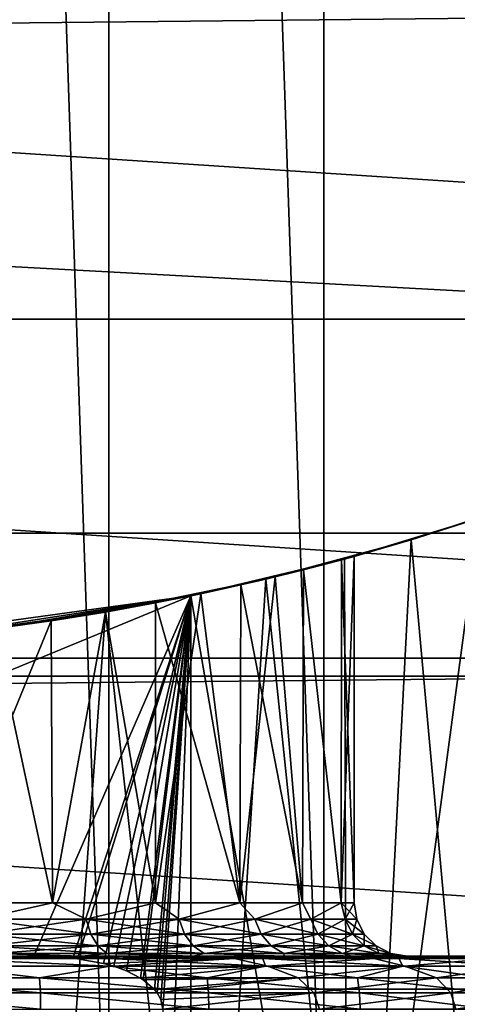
# Model space of a CAD drawing. Header units: millimetres. Extents: x -147 to 182, y -41 to 41.
# Tile 223 of 256: x 77.79 to 79.44, y -10.88 to -7.18. Entities that reach past the tile are written whole.
import ezdxf

# ---------------------------------------------------------------- set-up
doc = ezdxf.new("R2010")
doc.units = ezdxf.units.MM
doc.header["$LTSCALE"] = 51.403556
for name, color, linetype in [('2', 7, 'CONTINUOUS'), ('325', 7, 'CONTINUOUS'), ('326', 7, 'CONTINUOUS'), ('331', 7, 'CONTINUOUS'), ('332', 7, 'CONTINUOUS'), ('333', 7, 'CONTINUOUS'), ('347', 7, 'CONTINUOUS'), ('348', 7, 'CONTINUOUS'), ('349', 7, 'CONTINUOUS'), ('350', 7, 'CONTINUOUS'), ('357', 7, 'CONTINUOUS'), ('367', 7, 'CONTINUOUS'), ('52', 7, 'CONTINUOUS')]:
    doc.layers.add(name, color=color, linetype=linetype)

msp = doc.modelspace()

# ---------------------------------------------------------------- linework, layer by layer
at = {"layer": '2', "color": 7, "linetype": 'CONTINUOUS'}
for points in [[(-112.7, -6.5965, 22.0338), (-112.7, -9.1098, 21.119), (136.7, -6.5965, 22.0338), (-112.7, -6.5965, 22.0338)], [(136.7, -6.5965, 22.0338), (-112.7, -9.1098, 21.119), (136.7, -9.1098, 21.119), (136.7, -6.5965, 22.0338)], [(-112.7, -9.1098, 21.119), (-112.7, -11.5, 19.9186), (136.7, -9.1098, 21.119), (-112.7, -9.1098, 21.119)], [(136.7, -9.1098, 21.119), (-112.7, -11.5, 19.9186), (136.7, -11.5, 19.9186), (136.7, -9.1098, 21.119)]]:
    msp.add_3dface(points, dxfattribs=at)
at = {"layer": '325', "color": 7, "linetype": 'CONTINUOUS'}
for points in [[(78.1279, 11.8891, -51.1), (77.3143, 11.9723, -51.1), (78.1279, -11.8891, -51.1), (78.1279, 11.8891, -51.1)], [(78.1279, -11.8891, -51.1), (77.3143, 11.9723, -51.1), (77.3143, -11.9723, -51.1), (78.1279, -11.8891, -51.1)], [(78.9357, 11.7502, -51.1), (78.1279, 11.8891, -51.1), (78.9357, -11.7502, -51.1), (78.9357, 11.7502, -51.1)], [(78.9357, -11.7502, -51.1), (78.1279, 11.8891, -51.1), (78.1279, -11.8891, -51.1), (78.9357, -11.7502, -51.1)], [(79.7328, 11.5564, -51.1), (78.9357, 11.7502, -51.1), (79.7327, -11.5564, -51.1), (79.7328, 11.5564, -51.1)], [(79.7327, -11.5564, -51.1), (78.9357, 11.7502, -51.1), (78.9357, -11.7502, -51.1), (79.7327, -11.5564, -51.1)]]:
    msp.add_3dface(points, dxfattribs=at)
at = {"layer": '326', "color": 7, "linetype": 'CONTINUOUS'}
for points in [[(48.0704, -9.5791, -81.1), (47.2014, -6.449, -81.1), (104.9296, -9.5791, -81.1), (48.0704, -9.5791, -81.1)], [(104.9296, -9.5791, -81.1), (47.2014, -6.449, -81.1), (105.7986, -6.449, -81.1), (104.9296, -9.5791, -81.1)], [(49.2728, -12.5967, -81.1), (48.0704, -9.5791, -81.1), (103.7272, -12.5967, -81.1), (49.2728, -12.5967, -81.1)], [(103.7272, -12.5967, -81.1), (48.0704, -9.5791, -81.1), (104.9296, -9.5791, -81.1), (103.7272, -12.5967, -81.1)]]:
    msp.add_3dface(points, dxfattribs=at)
at = {"layer": '331', "color": 7, "linetype": 'CONTINUOUS'}
for points in [[(77.8463, -10.7, -70.1), (75.1537, -10.7, -70.1), (77.5525, -10.7, -69.1406), (77.8463, -10.7, -70.1)], [(77.5271, -10.7, -62.9934), (77.8558, -10.7, -63.1037), (77.5525, -10.7, -64.0594), (77.5271, -10.7, -62.9934)], [(78.0281, -10.7, -68.8864), (77.8463, -10.7, -70.1), (77.5525, -10.7, -69.1406), (78.0281, -10.7, -68.8864)], [(77.5525, -10.7, -64.0594), (77.8558, -10.7, -63.1037), (78.0281, -10.7, -64.3136), (77.5525, -10.7, -64.0594)], [(78.1635, -10.7, -69.9608), (77.8463, -10.7, -70.1), (78.0281, -10.7, -68.8864), (78.1635, -10.7, -69.9608)], [(77.8558, -10.7, -63.1037), (78.1729, -10.7, -63.2438), (78.0281, -10.7, -64.3136), (77.8558, -10.7, -63.1037)], [(78.4448, -10.7, -68.5443), (78.1635, -10.7, -69.9608), (78.0281, -10.7, -68.8864), (78.4448, -10.7, -68.5443)], [(78.0281, -10.7, -64.3136), (78.1729, -10.7, -63.2438), (78.4448, -10.7, -64.6557), (78.0281, -10.7, -64.3136)], [(78.4668, -10.7, -69.7928), (78.1635, -10.7, -69.9608), (78.4448, -10.7, -68.5443), (78.4668, -10.7, -69.7928)], [(78.1729, -10.7, -63.2438), (78.4757, -10.7, -63.4126), (78.4448, -10.7, -64.6557), (78.1729, -10.7, -63.2438)], [(78.7868, -10.7, -68.1274), (78.4668, -10.7, -69.7928), (78.4448, -10.7, -68.5443), (78.7868, -10.7, -68.1274)], [(78.4757, -10.7, -63.4126), (78.7616, -10.7, -63.6087), (78.4448, -10.7, -64.6557), (78.4757, -10.7, -63.4126)], [(78.4448, -10.7, -64.6557), (78.7616, -10.7, -63.6087), (78.7868, -10.7, -65.0726), (78.4448, -10.7, -64.6557)], [(78.7533, -10.7, -69.5975), (78.4668, -10.7, -69.7928), (78.7868, -10.7, -68.1274), (78.7533, -10.7, -69.5975)], [(79.0205, -10.7, -69.3766), (78.7533, -10.7, -69.5975), (78.7868, -10.7, -68.1274), (79.0205, -10.7, -69.3766)], [(78.7616, -10.7, -63.6087), (79.0282, -10.7, -63.8304), (78.7868, -10.7, -65.0726), (78.7616, -10.7, -63.6087)], [(79.0409, -10.7, -67.6518), (79.0205, -10.7, -69.3766), (78.7868, -10.7, -68.1274), (79.0409, -10.7, -67.6518)], [(78.7868, -10.7, -65.0726), (79.0282, -10.7, -63.8304), (79.0409, -10.7, -65.5482), (78.7868, -10.7, -65.0726)], [(79.2661, -10.7, -69.132), (79.0205, -10.7, -69.3766), (79.25, -10.7, -66.6), (79.2661, -10.7, -69.132)], [(79.25, -10.7, -66.6), (79.0205, -10.7, -69.3766), (79.1973, -10.7, -67.1357), (79.25, -10.7, -66.6)], [(79.1973, -10.7, -67.1357), (79.0205, -10.7, -69.3766), (79.0409, -10.7, -67.6518), (79.1973, -10.7, -67.1357)], [(79.0282, -10.7, -63.8304), (79.2731, -10.7, -64.0757), (79.0409, -10.7, -65.5482), (79.0282, -10.7, -63.8304)], [(79.0409, -10.7, -65.5482), (79.2731, -10.7, -64.0757), (79.1973, -10.7, -66.0643), (79.0409, -10.7, -65.5482)], [(79.2731, -10.7, -64.0757), (79.25, -10.7, -66.6), (79.1973, -10.7, -66.0643), (79.2731, -10.7, -64.0757)], [(79.2731, -10.7, -64.0757), (79.2661, -10.7, -69.132), (79.25, -10.7, -66.6), (79.2731, -10.7, -64.0757)], [(79.4881, -10.7, -68.8658), (79.2661, -10.7, -69.132), (79.2731, -10.7, -64.0757), (79.4881, -10.7, -68.8658)], [(79.4944, -10.7, -64.3426), (79.4881, -10.7, -68.8658), (79.2731, -10.7, -64.0757), (79.4944, -10.7, -64.3426)]]:
    msp.add_3dface(points, dxfattribs=at)
at = {"layer": '332', "color": 7, "linetype": 'CONTINUOUS'}
for points in [[(78.8597, -9.2474, -65.6335), (79.001, -10.5, -66.1025), (79.0024, -9.2098, -66.1094), (78.8597, -9.2474, -65.6335)], [(79.001, -10.5, -66.1025), (79.05, -10.5, -66.6), (79.0024, -9.2098, -66.1094), (79.001, -10.5, -66.1025)], [(79.05, -10.5, -66.6), (79.05, -9.1968, -66.6), (79.0024, -9.2098, -66.1094), (79.05, -10.5, -66.6)], [(78.7532, -9.2739, -65.4061), (78.8559, -10.5, -65.6242), (78.8597, -9.2474, -65.6335), (78.7532, -9.2739, -65.4061)], [(78.8559, -10.5, -65.6242), (79.001, -10.5, -66.1025), (78.8597, -9.2474, -65.6335), (78.8559, -10.5, -65.6242)], [(78.6242, -9.3043, -65.1893), (78.8559, -10.5, -65.6242), (78.7532, -9.2739, -65.4061), (78.6242, -9.3043, -65.1893)], [(78.4737, -9.3374, -64.9854), (78.6202, -10.5, -65.1833), (78.6242, -9.3043, -65.1893), (78.4737, -9.3374, -64.9854)], [(78.6202, -10.5, -65.1833), (78.8559, -10.5, -65.6242), (78.6242, -9.3043, -65.1893), (78.6202, -10.5, -65.1833)], [(78.3033, -9.3718, -64.7971), (78.6202, -10.5, -65.1833), (78.4737, -9.3374, -64.9854), (78.3033, -9.3718, -64.7971)], [(77.9114, -9.4388, -64.4762), (77.9167, -10.5, -64.4798), (78.1151, -9.4061, -64.6267), (77.9114, -9.4388, -64.4762)], [(77.9167, -10.5, -64.4798), (78.3031, -10.5, -64.7969), (78.1151, -9.4061, -64.6267), (77.9167, -10.5, -64.4798)], [(78.1151, -9.4061, -64.6267), (78.3031, -10.5, -64.7969), (78.3033, -9.3718, -64.7971), (78.1151, -9.4061, -64.6267)], [(78.3031, -10.5, -64.7969), (78.6202, -10.5, -65.1833), (78.3033, -9.3718, -64.7971), (78.3031, -10.5, -64.7969)], [(77.6947, -9.4687, -64.3472), (77.9167, -10.5, -64.4798), (77.9114, -9.4388, -64.4762), (77.6947, -9.4687, -64.3472)], [(77.4758, -10.5, -64.2441), (77.9167, -10.5, -64.4798), (77.6947, -9.4687, -64.3472), (77.4758, -10.5, -64.2441)]]:
    msp.add_3dface(points, dxfattribs=at)
at = {"layer": '333', "color": 7, "linetype": 'CONTINUOUS'}
for points in [[(79.0024, -9.2098, -67.0905), (79.001, -10.5, -67.0975), (78.8597, -9.2474, -67.5665), (79.0024, -9.2098, -67.0905)], [(79.05, -9.1968, -66.6), (79.05, -10.5, -66.6), (79.001, -10.5, -67.0975), (79.05, -9.1968, -66.6)], [(79.05, -9.1968, -66.6), (79.001, -10.5, -67.0975), (79.0024, -9.2098, -67.0905), (79.05, -9.1968, -66.6)], [(78.8597, -9.2474, -67.5665), (78.8559, -10.5, -67.5758), (78.7533, -9.2739, -67.7938), (78.8597, -9.2474, -67.5665)], [(79.001, -10.5, -67.0975), (78.8559, -10.5, -67.5758), (78.8597, -9.2474, -67.5665), (79.001, -10.5, -67.0975)], [(78.8559, -10.5, -67.5758), (78.6202, -10.5, -68.0167), (78.7533, -9.2739, -67.7938), (78.8559, -10.5, -67.5758)], [(78.7533, -9.2739, -67.7938), (78.6202, -10.5, -68.0167), (78.6243, -9.3043, -68.0107), (78.7533, -9.2739, -67.7938)], [(78.6243, -9.3043, -68.0107), (78.6202, -10.5, -68.0167), (78.4737, -9.3374, -68.2146), (78.6243, -9.3043, -68.0107)], [(78.6202, -10.5, -68.0167), (78.3031, -10.5, -68.4031), (78.4737, -9.3374, -68.2146), (78.6202, -10.5, -68.0167)], [(78.4737, -9.3374, -68.2146), (78.3031, -10.5, -68.4031), (78.3034, -9.3718, -68.4029), (78.4737, -9.3374, -68.2146)], [(78.1152, -9.4061, -68.5733), (77.9167, -10.5, -68.7202), (77.9114, -9.4388, -68.7238), (78.1152, -9.4061, -68.5733)], [(78.3031, -10.5, -68.4031), (77.9167, -10.5, -68.7202), (78.1152, -9.4061, -68.5733), (78.3031, -10.5, -68.4031)], [(78.3034, -9.3718, -68.4029), (78.3031, -10.5, -68.4031), (78.1152, -9.4061, -68.5733), (78.3034, -9.3718, -68.4029)], [(77.9167, -10.5, -68.7202), (77.4758, -10.5, -68.9559), (77.9114, -9.4388, -68.7238), (77.9167, -10.5, -68.7202)], [(77.9114, -9.4388, -68.7238), (77.4758, -10.5, -68.9559), (77.6948, -9.4686, -68.8528), (77.9114, -9.4388, -68.7238)]]:
    msp.add_3dface(points, dxfattribs=at)
at = {"layer": '347', "color": 7, "linetype": 'CONTINUOUS'}
for points in [[(77.4758, -10.5, -68.9559), (77.9167, -10.5, -68.7202), (77.641, -10.5616, -68.8914), (77.4758, -10.5, -68.9559)], [(77.641, -10.5616, -68.8914), (77.9167, -10.5, -68.7202), (78.0426, -10.5616, -68.6427), (77.641, -10.5616, -68.8914)], [(77.9167, -10.5, -68.7202), (78.3031, -10.5, -68.4031), (78.0426, -10.5616, -68.6427), (77.9167, -10.5, -68.7202)], [(78.0426, -10.5616, -68.6427), (78.3031, -10.5, -68.4031), (78.3917, -10.5616, -68.3245), (78.0426, -10.5616, -68.6427)], [(78.3031, -10.5, -68.4031), (78.6202, -10.5, -68.0167), (78.3917, -10.5616, -68.3245), (78.3031, -10.5, -68.4031)], [(78.3917, -10.5616, -68.3245), (78.6202, -10.5, -68.0167), (78.6763, -10.5616, -67.9475), (78.3917, -10.5616, -68.3245)], [(78.6202, -10.5, -68.0167), (78.8559, -10.5, -67.5758), (78.6763, -10.5616, -67.9475), (78.6202, -10.5, -68.0167)], [(78.6763, -10.5616, -67.9475), (78.8559, -10.5, -67.5758), (78.8869, -10.5616, -67.5247), (78.6763, -10.5616, -67.9475)], [(78.8559, -10.5, -67.5758), (79.001, -10.5, -67.0975), (78.8869, -10.5616, -67.5247), (78.8559, -10.5, -67.5758)], [(78.8869, -10.5616, -67.5247), (79.001, -10.5, -67.0975), (79.0161, -10.5616, -67.0703), (78.8869, -10.5616, -67.5247)], [(79.001, -10.5, -67.0975), (79.05, -10.5, -66.6), (79.0161, -10.5616, -67.0703), (79.001, -10.5, -67.0975)], [(79.0161, -10.5616, -67.0703), (79.05, -10.5, -66.6), (79.0597, -10.5616, -66.6), (79.0161, -10.5616, -67.0703)], [(77.641, -10.5616, -68.8914), (78.0426, -10.5616, -68.6427), (77.6536, -10.6175, -68.9168), (77.641, -10.5616, -68.8914)], [(77.6536, -10.6175, -68.9168), (78.0426, -10.5616, -68.6427), (78.0597, -10.6175, -68.6654), (77.6536, -10.6175, -68.9168)], [(78.0426, -10.5616, -68.6427), (78.3917, -10.5616, -68.3245), (78.0597, -10.6175, -68.6654), (78.0426, -10.5616, -68.6427)], [(78.0597, -10.6175, -68.6654), (78.3917, -10.5616, -68.3245), (78.4126, -10.6175, -68.3436), (78.0597, -10.6175, -68.6654)], [(78.3917, -10.5616, -68.3245), (78.6763, -10.5616, -67.9475), (78.4126, -10.6175, -68.3436), (78.3917, -10.5616, -68.3245)], [(78.4126, -10.6175, -68.3436), (78.6763, -10.5616, -67.9475), (78.7005, -10.6175, -67.9625), (78.4126, -10.6175, -68.3436)], [(78.6763, -10.5616, -67.9475), (78.8869, -10.5616, -67.5247), (78.7005, -10.6175, -67.9625), (78.6763, -10.5616, -67.9475)], [(78.7005, -10.6175, -67.9625), (78.8869, -10.5616, -67.5247), (78.9134, -10.6175, -67.5349), (78.7005, -10.6175, -67.9625)], [(78.8869, -10.5616, -67.5247), (79.0161, -10.5616, -67.0703), (78.9134, -10.6175, -67.5349), (78.8869, -10.5616, -67.5247)], [(78.9134, -10.6175, -67.5349), (79.0161, -10.5616, -67.0703), (79.0441, -10.6175, -67.0756), (78.9134, -10.6175, -67.5349)], [(79.0161, -10.5616, -67.0703), (79.0597, -10.5616, -66.6), (79.0441, -10.6175, -67.0756), (79.0161, -10.5616, -67.0703)], [(79.0441, -10.6175, -67.0756), (79.0597, -10.5616, -66.6), (79.0881, -10.6175, -66.6), (79.0441, -10.6175, -67.0756)], [(77.6536, -10.6175, -68.9168), (78.0597, -10.6175, -68.6654), (77.6734, -10.6618, -68.9564), (77.6536, -10.6175, -68.9168)], [(77.6734, -10.6618, -68.9564), (78.0597, -10.6175, -68.6654), (78.0864, -10.6618, -68.7007), (77.6734, -10.6618, -68.9564)], [(78.0597, -10.6175, -68.6654), (78.4126, -10.6175, -68.3436), (78.0864, -10.6618, -68.7007), (78.0597, -10.6175, -68.6654)], [(78.0864, -10.6618, -68.7007), (78.4126, -10.6175, -68.3436), (78.4454, -10.6618, -68.3734), (78.0864, -10.6618, -68.7007)], [(78.4126, -10.6175, -68.3436), (78.7005, -10.6175, -67.9625), (78.4454, -10.6618, -68.3734), (78.4126, -10.6175, -68.3436)], [(78.4454, -10.6618, -68.3734), (78.7005, -10.6175, -67.9625), (78.7381, -10.6618, -67.9858), (78.4454, -10.6618, -68.3734)], [(78.7005, -10.6175, -67.9625), (78.9134, -10.6175, -67.5349), (78.7381, -10.6618, -67.9858), (78.7005, -10.6175, -67.9625)], [(78.7381, -10.6618, -67.9858), (78.9134, -10.6175, -67.5349), (78.9546, -10.6618, -67.5509), (78.7381, -10.6618, -67.9858)], [(78.9134, -10.6175, -67.5349), (79.0441, -10.6175, -67.0756), (78.9546, -10.6618, -67.5509), (78.9134, -10.6175, -67.5349)], [(78.9546, -10.6618, -67.5509), (79.0441, -10.6175, -67.0756), (79.0876, -10.6618, -67.0837), (78.9546, -10.6618, -67.5509)], [(79.0441, -10.6175, -67.0756), (79.0881, -10.6175, -66.6), (79.0876, -10.6618, -67.0837), (79.0441, -10.6175, -67.0756)], [(79.0876, -10.6618, -67.0837), (79.0881, -10.6175, -66.6), (79.1324, -10.6618, -66.6), (79.0876, -10.6618, -67.0837)], [(77.6734, -10.6618, -68.9564), (78.0864, -10.6618, -68.7007), (77.6982, -10.6902, -69.0064), (77.6734, -10.6618, -68.9564)], [(77.6982, -10.6902, -69.0064), (78.0864, -10.6618, -68.7007), (78.12, -10.6902, -68.7452), (77.6982, -10.6902, -69.0064)], [(78.0864, -10.6618, -68.7007), (78.4454, -10.6618, -68.3734), (78.12, -10.6902, -68.7452), (78.0864, -10.6618, -68.7007)], [(78.12, -10.6902, -68.7452), (78.4454, -10.6618, -68.3734), (78.4866, -10.6902, -68.411), (78.12, -10.6902, -68.7452)], [(78.4454, -10.6618, -68.3734), (78.7381, -10.6618, -67.9858), (78.4866, -10.6902, -68.411), (78.4454, -10.6618, -68.3734)], [(78.4866, -10.6902, -68.411), (78.7381, -10.6618, -67.9858), (78.7856, -10.6902, -68.0152), (78.4866, -10.6902, -68.411)], [(78.7381, -10.6618, -67.9858), (78.9546, -10.6618, -67.5509), (78.7856, -10.6902, -68.0152), (78.7381, -10.6618, -67.9858)], [(78.7856, -10.6902, -68.0152), (78.9546, -10.6618, -67.5509), (79.0067, -10.6902, -67.5711), (78.7856, -10.6902, -68.0152)], [(78.9546, -10.6618, -67.5509), (79.0876, -10.6618, -67.0837), (79.0067, -10.6902, -67.5711), (78.9546, -10.6618, -67.5509)], [(79.0067, -10.6902, -67.5711), (79.0876, -10.6618, -67.0837), (79.1424, -10.6902, -67.094), (79.0067, -10.6902, -67.5711)], [(79.0876, -10.6618, -67.0837), (79.1324, -10.6618, -66.6), (79.1424, -10.6902, -67.094), (79.0876, -10.6618, -67.0837)], [(79.1424, -10.6902, -67.094), (79.1324, -10.6618, -66.6), (79.1882, -10.6902, -66.6), (79.1424, -10.6902, -67.094)], [(78.0281, -10.7, -68.8864), (77.5525, -10.7, -69.1406), (77.6982, -10.6902, -69.0064), (78.0281, -10.7, -68.8864)], [(78.0281, -10.7, -68.8864), (77.6982, -10.6902, -69.0064), (78.12, -10.6902, -68.7452), (78.0281, -10.7, -68.8864)], [(78.4448, -10.7, -68.5443), (78.0281, -10.7, -68.8864), (78.12, -10.6902, -68.7452), (78.4448, -10.7, -68.5443)], [(78.4448, -10.7, -68.5443), (78.12, -10.6902, -68.7452), (78.4866, -10.6902, -68.411), (78.4448, -10.7, -68.5443)], [(78.7868, -10.7, -68.1274), (78.4448, -10.7, -68.5443), (78.4866, -10.6902, -68.411), (78.7868, -10.7, -68.1274)], [(78.7868, -10.7, -68.1274), (78.4866, -10.6902, -68.411), (78.7856, -10.6902, -68.0152), (78.7868, -10.7, -68.1274)], [(79.0409, -10.7, -67.6518), (78.7868, -10.7, -68.1274), (78.7856, -10.6902, -68.0152), (79.0409, -10.7, -67.6518)], [(79.0409, -10.7, -67.6518), (78.7856, -10.6902, -68.0152), (79.0067, -10.6902, -67.5711), (79.0409, -10.7, -67.6518)], [(79.1973, -10.7, -67.1357), (79.0409, -10.7, -67.6518), (79.0067, -10.6902, -67.5711), (79.1973, -10.7, -67.1357)], [(79.1973, -10.7, -67.1357), (79.0067, -10.6902, -67.5711), (79.1424, -10.6902, -67.094), (79.1973, -10.7, -67.1357)], [(79.1973, -10.7, -67.1357), (79.1424, -10.6902, -67.094), (79.1882, -10.6902, -66.6), (79.1973, -10.7, -67.1357)], [(79.25, -10.7, -66.6), (79.1973, -10.7, -67.1357), (79.1882, -10.6902, -66.6), (79.25, -10.7, -66.6)]]:
    msp.add_3dface(points, dxfattribs=at)
at = {"layer": '348', "color": 7, "linetype": 'CONTINUOUS'}
for points in [[(77.9167, -10.5, -64.4798), (77.4758, -10.5, -64.2441), (77.641, -10.5616, -64.3086), (77.9167, -10.5, -64.4798)], [(78.0426, -10.5616, -64.5573), (77.9167, -10.5, -64.4798), (77.641, -10.5616, -64.3086), (78.0426, -10.5616, -64.5573)], [(78.3031, -10.5, -64.7969), (77.9167, -10.5, -64.4798), (78.0426, -10.5616, -64.5573), (78.3031, -10.5, -64.7969)], [(78.3917, -10.5616, -64.8755), (78.3031, -10.5, -64.7969), (78.0426, -10.5616, -64.5573), (78.3917, -10.5616, -64.8755)], [(78.6202, -10.5, -65.1833), (78.3031, -10.5, -64.7969), (78.3917, -10.5616, -64.8755), (78.6202, -10.5, -65.1833)], [(78.6763, -10.5616, -65.2525), (78.6202, -10.5, -65.1833), (78.3917, -10.5616, -64.8755), (78.6763, -10.5616, -65.2525)], [(78.8559, -10.5, -65.6242), (78.6202, -10.5, -65.1833), (78.6763, -10.5616, -65.2525), (78.8559, -10.5, -65.6242)], [(78.8869, -10.5616, -65.6753), (78.8559, -10.5, -65.6242), (78.6763, -10.5616, -65.2525), (78.8869, -10.5616, -65.6753)], [(79.001, -10.5, -66.1025), (78.8559, -10.5, -65.6242), (78.8869, -10.5616, -65.6753), (79.001, -10.5, -66.1025)], [(79.0161, -10.5616, -66.1297), (79.001, -10.5, -66.1025), (78.8869, -10.5616, -65.6753), (79.0161, -10.5616, -66.1297)], [(79.05, -10.5, -66.6), (79.001, -10.5, -66.1025), (79.0597, -10.5616, -66.6), (79.05, -10.5, -66.6)], [(79.0597, -10.5616, -66.6), (79.001, -10.5, -66.1025), (79.0161, -10.5616, -66.1297), (79.0597, -10.5616, -66.6)], [(78.0426, -10.5616, -64.5573), (77.641, -10.5616, -64.3086), (78.0597, -10.6175, -64.5346), (78.0426, -10.5616, -64.5573)], [(78.0597, -10.6175, -64.5346), (77.641, -10.5616, -64.3086), (77.6536, -10.6175, -64.2832), (78.0597, -10.6175, -64.5346)], [(78.3917, -10.5616, -64.8755), (78.0426, -10.5616, -64.5573), (78.4126, -10.6175, -64.8564), (78.3917, -10.5616, -64.8755)], [(78.4126, -10.6175, -64.8564), (78.0426, -10.5616, -64.5573), (78.0597, -10.6175, -64.5346), (78.4126, -10.6175, -64.8564)], [(78.6763, -10.5616, -65.2525), (78.3917, -10.5616, -64.8755), (78.7005, -10.6175, -65.2375), (78.6763, -10.5616, -65.2525)], [(78.7005, -10.6175, -65.2375), (78.3917, -10.5616, -64.8755), (78.4126, -10.6175, -64.8564), (78.7005, -10.6175, -65.2375)], [(78.8869, -10.5616, -65.6753), (78.6763, -10.5616, -65.2525), (78.9134, -10.6175, -65.6651), (78.8869, -10.5616, -65.6753)], [(78.9134, -10.6175, -65.6651), (78.6763, -10.5616, -65.2525), (78.7005, -10.6175, -65.2375), (78.9134, -10.6175, -65.6651)], [(79.0161, -10.5616, -66.1297), (78.8869, -10.5616, -65.6753), (79.0441, -10.6175, -66.1244), (79.0161, -10.5616, -66.1297)], [(79.0441, -10.6175, -66.1244), (78.8869, -10.5616, -65.6753), (78.9134, -10.6175, -65.6651), (79.0441, -10.6175, -66.1244)], [(79.0881, -10.6175, -66.6), (79.0597, -10.5616, -66.6), (79.0161, -10.5616, -66.1297), (79.0881, -10.6175, -66.6)], [(79.0881, -10.6175, -66.6), (79.0161, -10.5616, -66.1297), (79.0441, -10.6175, -66.1244), (79.0881, -10.6175, -66.6)], [(78.0597, -10.6175, -64.5346), (77.6536, -10.6175, -64.2832), (78.0864, -10.6618, -64.4993), (78.0597, -10.6175, -64.5346)], [(78.0864, -10.6618, -64.4993), (77.6536, -10.6175, -64.2832), (77.6734, -10.6618, -64.2436), (78.0864, -10.6618, -64.4993)], [(78.4126, -10.6175, -64.8564), (78.0597, -10.6175, -64.5346), (78.4454, -10.6618, -64.8266), (78.4126, -10.6175, -64.8564)], [(78.4454, -10.6618, -64.8266), (78.0597, -10.6175, -64.5346), (78.0864, -10.6618, -64.4993), (78.4454, -10.6618, -64.8266)], [(78.7005, -10.6175, -65.2375), (78.4126, -10.6175, -64.8564), (78.7381, -10.6618, -65.2142), (78.7005, -10.6175, -65.2375)], [(78.7381, -10.6618, -65.2142), (78.4126, -10.6175, -64.8564), (78.4454, -10.6618, -64.8266), (78.7381, -10.6618, -65.2142)], [(78.9134, -10.6175, -65.6651), (78.7005, -10.6175, -65.2375), (78.9546, -10.6618, -65.6491), (78.9134, -10.6175, -65.6651)], [(78.9546, -10.6618, -65.6491), (78.7005, -10.6175, -65.2375), (78.7381, -10.6618, -65.2142), (78.9546, -10.6618, -65.6491)], [(79.0441, -10.6175, -66.1244), (78.9134, -10.6175, -65.6651), (79.0876, -10.6618, -66.1163), (79.0441, -10.6175, -66.1244)], [(79.0876, -10.6618, -66.1163), (78.9134, -10.6175, -65.6651), (78.9546, -10.6618, -65.6491), (79.0876, -10.6618, -66.1163)], [(79.1324, -10.6618, -66.6), (79.0881, -10.6175, -66.6), (79.0441, -10.6175, -66.1244), (79.1324, -10.6618, -66.6)], [(79.1324, -10.6618, -66.6), (79.0441, -10.6175, -66.1244), (79.0876, -10.6618, -66.1163), (79.1324, -10.6618, -66.6)], [(78.0864, -10.6618, -64.4993), (77.6734, -10.6618, -64.2436), (78.12, -10.6902, -64.4548), (78.0864, -10.6618, -64.4993)], [(78.12, -10.6902, -64.4548), (77.6734, -10.6618, -64.2436), (77.6982, -10.6902, -64.1936), (78.12, -10.6902, -64.4548)], [(78.4454, -10.6618, -64.8266), (78.0864, -10.6618, -64.4993), (78.4866, -10.6902, -64.789), (78.4454, -10.6618, -64.8266)], [(78.4866, -10.6902, -64.789), (78.0864, -10.6618, -64.4993), (78.12, -10.6902, -64.4548), (78.4866, -10.6902, -64.789)], [(78.7381, -10.6618, -65.2142), (78.4454, -10.6618, -64.8266), (78.7856, -10.6902, -65.1848), (78.7381, -10.6618, -65.2142)], [(78.7856, -10.6902, -65.1848), (78.4454, -10.6618, -64.8266), (78.4866, -10.6902, -64.789), (78.7856, -10.6902, -65.1848)], [(78.9546, -10.6618, -65.6491), (78.7381, -10.6618, -65.2142), (79.0067, -10.6902, -65.6289), (78.9546, -10.6618, -65.6491)], [(79.0067, -10.6902, -65.6289), (78.7381, -10.6618, -65.2142), (78.7856, -10.6902, -65.1848), (79.0067, -10.6902, -65.6289)], [(79.0876, -10.6618, -66.1163), (78.9546, -10.6618, -65.6491), (79.1424, -10.6902, -66.106), (79.0876, -10.6618, -66.1163)], [(79.1424, -10.6902, -66.106), (78.9546, -10.6618, -65.6491), (79.0067, -10.6902, -65.6289), (79.1424, -10.6902, -66.106)], [(79.1882, -10.6902, -66.6), (79.1324, -10.6618, -66.6), (79.0876, -10.6618, -66.1163), (79.1882, -10.6902, -66.6)], [(79.1882, -10.6902, -66.6), (79.0876, -10.6618, -66.1163), (79.1424, -10.6902, -66.106), (79.1882, -10.6902, -66.6)], [(77.5525, -10.7, -64.0594), (78.0281, -10.7, -64.3136), (77.6982, -10.6902, -64.1936), (77.5525, -10.7, -64.0594)], [(78.0281, -10.7, -64.3136), (78.12, -10.6902, -64.4548), (77.6982, -10.6902, -64.1936), (78.0281, -10.7, -64.3136)], [(78.0281, -10.7, -64.3136), (78.4448, -10.7, -64.6557), (78.12, -10.6902, -64.4548), (78.0281, -10.7, -64.3136)], [(78.4448, -10.7, -64.6557), (78.4866, -10.6902, -64.789), (78.12, -10.6902, -64.4548), (78.4448, -10.7, -64.6557)], [(78.4448, -10.7, -64.6557), (78.7868, -10.7, -65.0726), (78.4866, -10.6902, -64.789), (78.4448, -10.7, -64.6557)], [(78.7868, -10.7, -65.0726), (78.7856, -10.6902, -65.1848), (78.4866, -10.6902, -64.789), (78.7868, -10.7, -65.0726)], [(78.7868, -10.7, -65.0726), (79.0409, -10.7, -65.5482), (78.7856, -10.6902, -65.1848), (78.7868, -10.7, -65.0726)], [(79.0409, -10.7, -65.5482), (79.0067, -10.6902, -65.6289), (78.7856, -10.6902, -65.1848), (79.0409, -10.7, -65.5482)], [(79.0409, -10.7, -65.5482), (79.1973, -10.7, -66.0643), (79.0067, -10.6902, -65.6289), (79.0409, -10.7, -65.5482)], [(79.1973, -10.7, -66.0643), (79.1424, -10.6902, -66.106), (79.0067, -10.6902, -65.6289), (79.1973, -10.7, -66.0643)], [(79.1973, -10.7, -66.0643), (79.25, -10.7, -66.6), (79.1424, -10.6902, -66.106), (79.1973, -10.7, -66.0643)], [(79.25, -10.7, -66.6), (79.1882, -10.6902, -66.6), (79.1424, -10.6902, -66.106), (79.25, -10.7, -66.6)]]:
    msp.add_3dface(points, dxfattribs=at)
at = {"layer": '349', "color": 7, "linetype": 'CONTINUOUS'}
for points in [[(78.1273, -10.7098, -63.153), (77.5271, -10.7, -62.9934), (77.497, -10.7098, -62.9209), (78.1273, -10.7098, -63.153)], [(77.8558, -10.7, -63.1037), (77.5271, -10.7, -62.9934), (78.1273, -10.7098, -63.153), (77.8558, -10.7, -63.1037)], [(77.8463, -10.7, -70.1), (78.1635, -10.7, -69.9608), (77.9926, -10.7077, -70.1), (77.8463, -10.7, -70.1)], [(78.1729, -10.7, -63.2438), (77.8558, -10.7, -63.1037), (78.1273, -10.7098, -63.153), (78.1729, -10.7, -63.2438)], [(77.9926, -10.7077, -70.1), (78.1635, -10.7, -69.9608), (78.0105, -10.7099, -70.1), (77.9926, -10.7077, -70.1)], [(78.1635, -10.7, -69.9608), (78.4668, -10.7, -69.7928), (78.0105, -10.7099, -70.1), (78.1635, -10.7, -69.9608)], [(78.0105, -10.7099, -70.1), (78.4668, -10.7, -69.7928), (78.5998, -10.7098, -69.7813), (78.0105, -10.7099, -70.1)], [(78.707, -10.7098, -63.4921), (78.1729, -10.7, -63.2438), (78.1273, -10.7098, -63.153), (78.707, -10.7098, -63.4921)], [(78.4757, -10.7, -63.4126), (78.1729, -10.7, -63.2438), (78.707, -10.7098, -63.4921), (78.4757, -10.7, -63.4126)], [(78.4668, -10.7, -69.7928), (78.7533, -10.7, -69.5975), (78.5998, -10.7098, -69.7813), (78.4668, -10.7, -69.7928)], [(78.7616, -10.7, -63.6087), (78.4757, -10.7, -63.4126), (78.707, -10.7098, -63.4921), (78.7616, -10.7, -63.6087)], [(78.7533, -10.7, -69.5975), (79.0205, -10.7, -69.3766), (78.5998, -10.7098, -69.7813), (78.7533, -10.7, -69.5975)], [(78.5998, -10.7098, -69.7813), (79.0205, -10.7, -69.3766), (79.1255, -10.7098, -69.3634), (78.5998, -10.7098, -69.7813)], [(79.2182, -10.7098, -63.9277), (78.7616, -10.7, -63.6087), (78.707, -10.7098, -63.4921), (79.2182, -10.7098, -63.9277)], [(79.0282, -10.7, -63.8304), (78.7616, -10.7, -63.6087), (79.2182, -10.7098, -63.9277), (79.0282, -10.7, -63.8304)], [(79.0205, -10.7, -69.3766), (79.2661, -10.7, -69.132), (79.1255, -10.7098, -69.3634), (79.0205, -10.7, -69.3766)], [(79.2731, -10.7, -64.0757), (79.0282, -10.7, -63.8304), (79.2182, -10.7098, -63.9277), (79.2731, -10.7, -64.0757)], [(79.2661, -10.7, -69.132), (79.4881, -10.7, -68.8658), (79.1255, -10.7098, -69.3634), (79.2661, -10.7, -69.132)], [(79.1255, -10.7098, -69.3634), (79.4881, -10.7, -68.8658), (79.5698, -10.7098, -68.8597), (79.1255, -10.7098, -69.3634)], [(79.6451, -10.7098, -64.4463), (79.2731, -10.7, -64.0757), (79.2182, -10.7098, -63.9277), (79.6451, -10.7098, -64.4463)], [(79.4944, -10.7, -64.3426), (79.2731, -10.7, -64.0757), (79.6451, -10.7098, -64.4463), (79.4944, -10.7, -64.3426)], [(77.8678, -10.7825, -62.935), (77.5001, -10.7382, -62.8639), (77.1949, -10.7825, -62.7503), (77.8678, -10.7825, -62.935)], [(78.1273, -10.7098, -63.153), (77.497, -10.7098, -62.9209), (78.133, -10.7382, -63.0941), (78.1273, -10.7098, -63.153)], [(78.133, -10.7382, -63.0941), (77.497, -10.7098, -62.9209), (77.5001, -10.7382, -62.8639), (78.133, -10.7382, -63.0941)], [(78.133, -10.7382, -63.0941), (77.5001, -10.7382, -62.8639), (77.8678, -10.7825, -62.935), (78.133, -10.7382, -63.0941)], [(78.4971, -10.7825, -63.2363), (78.133, -10.7382, -63.0941), (77.8678, -10.7825, -62.935), (78.4971, -10.7825, -63.2363)], [(78.0105, -10.7099, -70.1), (78.5998, -10.7098, -69.7813), (78.1073, -10.7276, -70.1), (78.0105, -10.7099, -70.1)], [(78.1073, -10.7276, -70.1), (78.5998, -10.7098, -69.7813), (78.1467, -10.7385, -70.1), (78.1073, -10.7276, -70.1)], [(78.707, -10.7098, -63.4921), (78.1273, -10.7098, -63.153), (78.7165, -10.7382, -63.4305), (78.707, -10.7098, -63.4921)], [(78.7165, -10.7382, -63.4305), (78.1273, -10.7098, -63.153), (78.133, -10.7382, -63.0941), (78.7165, -10.7382, -63.4305)], [(78.7165, -10.7382, -63.4305), (78.133, -10.7382, -63.0941), (78.4971, -10.7825, -63.2363), (78.7165, -10.7382, -63.4305)], [(78.1467, -10.7385, -70.1), (78.5998, -10.7098, -69.7813), (78.7261, -10.7382, -69.7627), (78.1467, -10.7385, -70.1)], [(78.1467, -10.7385, -70.1), (78.7261, -10.7382, -69.7627), (78.194, -10.7556, -70.1), (78.1467, -10.7385, -70.1)], [(78.194, -10.7556, -70.1), (78.7261, -10.7382, -69.7627), (78.2474, -10.7827, -70.1), (78.194, -10.7556, -70.1)], [(78.2474, -10.7827, -70.1), (78.7261, -10.7382, -69.7627), (78.8401, -10.7825, -69.7347), (78.2474, -10.7827, -70.1)], [(79.0629, -10.7825, -63.6446), (78.7165, -10.7382, -63.4305), (78.4971, -10.7825, -63.2363), (79.0629, -10.7825, -63.6446)], [(78.5998, -10.7098, -69.7813), (79.1255, -10.7098, -69.3634), (78.7261, -10.7382, -69.7627), (78.5998, -10.7098, -69.7813)], [(79.2182, -10.7098, -63.9277), (78.707, -10.7098, -63.4921), (79.2327, -10.7382, -63.8631), (79.2182, -10.7098, -63.9277)], [(79.2327, -10.7382, -63.8631), (78.707, -10.7098, -63.4921), (78.7165, -10.7382, -63.4305), (79.2327, -10.7382, -63.8631)], [(79.2327, -10.7382, -63.8631), (78.7165, -10.7382, -63.4305), (79.0629, -10.7825, -63.6446), (79.2327, -10.7382, -63.8631)], [(78.7261, -10.7382, -69.7627), (79.1255, -10.7098, -69.3634), (79.241, -10.7382, -69.3286), (78.7261, -10.7382, -69.7627)], [(78.7261, -10.7382, -69.7627), (79.241, -10.7382, -69.3286), (78.8401, -10.7825, -69.7347), (78.7261, -10.7382, -69.7627)], [(78.8401, -10.7825, -69.7347), (79.241, -10.7382, -69.3286), (79.3598, -10.7825, -69.2692), (78.8401, -10.7825, -69.7347)], [(79.5471, -10.7825, -64.1469), (79.2327, -10.7382, -63.8631), (79.0629, -10.7825, -63.6446), (79.5471, -10.7825, -64.1469)], [(79.1255, -10.7098, -69.3634), (79.5698, -10.7098, -68.8597), (79.241, -10.7382, -69.3286), (79.1255, -10.7098, -69.3634)], [(79.6451, -10.7098, -64.4463), (79.2182, -10.7098, -63.9277), (79.6661, -10.7382, -64.3787), (79.6451, -10.7098, -64.4463)], [(79.6661, -10.7382, -64.3787), (79.2182, -10.7098, -63.9277), (79.2327, -10.7382, -63.8631), (79.6661, -10.7382, -64.3787)], [(79.6661, -10.7382, -64.3787), (79.2327, -10.7382, -63.8631), (79.5471, -10.7825, -64.1469), (79.6661, -10.7382, -64.3787)], [(79.241, -10.7382, -69.3286), (79.5698, -10.7098, -68.8597), (79.6728, -10.7382, -68.8117), (79.241, -10.7382, -69.3286)], [(79.241, -10.7382, -69.3286), (79.6728, -10.7382, -68.8117), (79.3598, -10.7825, -69.2692), (79.241, -10.7382, -69.3286)], [(79.3598, -10.7825, -69.2692), (79.6728, -10.7382, -68.8117), (79.7885, -10.7825, -68.7187), (79.3598, -10.7825, -69.2692)], [(77.8678, -10.7825, -62.935), (77.1949, -10.7825, -62.7503), (77.8707, -10.8384, -62.9058), (77.8678, -10.7825, -62.935)], [(77.8707, -10.8384, -62.9058), (77.1949, -10.7825, -62.7503), (77.1963, -10.8384, -62.7217), (77.8707, -10.8384, -62.9058)], [(78.4971, -10.7825, -63.2363), (77.8678, -10.7825, -62.935), (78.502, -10.8384, -63.2062), (78.4971, -10.7825, -63.2363)], [(78.502, -10.8384, -63.2062), (77.8678, -10.7825, -62.935), (77.8707, -10.8384, -62.9058), (78.502, -10.8384, -63.2062)], [(78.2474, -10.7827, -70.1), (78.8401, -10.7825, -69.7347), (78.2575, -10.7892, -70.1), (78.2474, -10.7827, -70.1)], [(78.2575, -10.7892, -70.1), (78.8401, -10.7825, -69.7347), (78.2999, -10.8257, -70.1), (78.2575, -10.7892, -70.1)], [(78.2999, -10.8257, -70.1), (78.8401, -10.7825, -69.7347), (78.31, -10.8386, -70.1), (78.2999, -10.8257, -70.1)], [(78.31, -10.8386, -70.1), (78.8401, -10.7825, -69.7347), (78.8986, -10.8384, -69.7261), (78.31, -10.8386, -70.1)], [(79.0629, -10.7825, -63.6446), (78.4971, -10.7825, -63.2363), (79.0702, -10.8384, -63.6134), (79.0629, -10.7825, -63.6446)], [(79.0702, -10.8384, -63.6134), (78.4971, -10.7825, -63.2363), (78.502, -10.8384, -63.2062), (79.0702, -10.8384, -63.6134)], [(78.8401, -10.7825, -69.7347), (79.3598, -10.7825, -69.2692), (78.8986, -10.8384, -69.7261), (78.8401, -10.7825, -69.7347)], [(78.8986, -10.8384, -69.7261), (79.3598, -10.7825, -69.2692), (79.4133, -10.8384, -69.253), (78.8986, -10.8384, -69.7261)], [(79.5471, -10.7825, -64.1469), (79.0629, -10.7825, -63.6446), (79.5575, -10.8384, -64.1146), (79.5471, -10.7825, -64.1469)], [(79.5575, -10.8384, -64.1146), (79.0629, -10.7825, -63.6446), (79.0702, -10.8384, -63.6134), (79.5575, -10.8384, -64.1146)], [(79.3598, -10.7825, -69.2692), (79.7885, -10.7825, -68.7187), (79.4133, -10.8384, -69.253), (79.3598, -10.7825, -69.2692)], [(79.4133, -10.8384, -69.253), (79.7885, -10.7825, -68.7187), (79.8363, -10.8384, -68.6964), (79.4133, -10.8384, -69.253)], [(77.8707, -10.8384, -62.9058), (77.1963, -10.8384, -62.7217), (77.8716, -10.9, -62.8958), (77.8707, -10.8384, -62.9058)], [(77.8716, -10.9, -62.8958), (77.1963, -10.8384, -62.7217), (77.1967, -10.9, -62.7119), (77.8716, -10.9, -62.8958)], [(78.502, -10.8384, -63.2062), (77.8707, -10.8384, -62.9058), (78.5034, -10.9, -63.1958), (78.502, -10.8384, -63.2062)], [(78.5034, -10.9, -63.1958), (77.8707, -10.8384, -62.9058), (77.8716, -10.9, -62.8958), (78.5034, -10.9, -63.1958)], [(78.31, -10.8386, -70.1), (78.8986, -10.8384, -69.7261), (78.3236, -10.8631, -70.1), (78.31, -10.8386, -70.1)], [(78.3236, -10.8631, -70.1), (78.8986, -10.8384, -69.7261), (78.331, -10.9, -70.1), (78.3236, -10.8631, -70.1)], [(78.331, -10.9, -70.1), (78.8986, -10.8384, -69.7261), (78.9196, -10.9, -69.7222), (78.331, -10.9, -70.1)], [(79.0702, -10.8384, -63.6134), (78.502, -10.8384, -63.2062), (79.0724, -10.9, -63.6025), (79.0702, -10.8384, -63.6134)], [(79.0724, -10.9, -63.6025), (78.502, -10.8384, -63.2062), (78.5034, -10.9, -63.1958), (79.0724, -10.9, -63.6025)], [(78.8986, -10.8384, -69.7261), (79.4133, -10.8384, -69.253), (78.9196, -10.9, -69.7222), (78.8986, -10.8384, -69.7261)], [(78.9196, -10.9, -69.7222), (79.4133, -10.8384, -69.253), (79.4324, -10.9, -69.2465), (78.9196, -10.9, -69.7222)], [(79.5575, -10.8384, -64.1146), (79.0702, -10.8384, -63.6134), (79.5608, -10.9, -64.1032), (79.5575, -10.8384, -64.1146)], [(79.5608, -10.9, -64.1032), (79.0702, -10.8384, -63.6134), (79.0724, -10.9, -63.6025), (79.5608, -10.9, -64.1032)], [(79.4133, -10.8384, -69.253), (79.8363, -10.8384, -68.6964), (79.4324, -10.9, -69.2465), (79.4133, -10.8384, -69.253)], [(79.4324, -10.9, -69.2465), (79.8363, -10.8384, -68.6964), (79.8532, -10.9, -68.6878), (79.4324, -10.9, -69.2465)]]:
    msp.add_3dface(points, dxfattribs=at)
at = {"layer": '350', "color": 7, "linetype": 'CONTINUOUS'}
for points in [[(75.1537, -10.7, -70.1), (77.8463, -10.7, -70.1), (78.4365, -9.3452, -70.1), (75.1537, -10.7, -70.1)], [(77.1495, -9.5216, -70.1), (75.1537, -10.7, -70.1), (78.4365, -9.3452, -70.1), (77.1495, -9.5216, -70.1)], [(77.8463, -10.7, -70.1), (77.9926, -10.7077, -70.1), (78.4365, -9.3452, -70.1), (77.8463, -10.7, -70.1)], [(77.9926, -10.7077, -70.1), (78.0105, -10.7099, -70.1), (78.4365, -9.3452, -70.1), (77.9926, -10.7077, -70.1)], [(78.0105, -10.7099, -70.1), (78.1073, -10.7276, -70.1), (78.4365, -9.3452, -70.1), (78.0105, -10.7099, -70.1)], [(78.1073, -10.7276, -70.1), (78.1467, -10.7385, -70.1), (78.4365, -9.3452, -70.1), (78.1073, -10.7276, -70.1)], [(78.1467, -10.7385, -70.1), (78.194, -10.7556, -70.1), (78.4365, -9.3452, -70.1), (78.1467, -10.7385, -70.1)], [(78.194, -10.7556, -70.1), (78.2474, -10.7827, -70.1), (78.4365, -9.3452, -70.1), (78.194, -10.7556, -70.1)], [(78.2474, -10.7827, -70.1), (78.2575, -10.7892, -70.1), (78.4365, -9.3452, -70.1), (78.2474, -10.7827, -70.1)], [(78.2575, -10.7892, -70.1), (78.2999, -10.8257, -70.1), (78.4365, -9.3452, -70.1), (78.2575, -10.7892, -70.1)], [(78.2999, -10.8257, -70.1), (78.31, -10.8386, -70.1), (78.4365, -9.3452, -70.1), (78.2999, -10.8257, -70.1)], [(78.31, -10.8386, -70.1), (78.3236, -10.8631, -70.1), (78.4365, -9.3452, -70.1), (78.31, -10.8386, -70.1)], [(78.3236, -10.8631, -70.1), (78.331, -10.9, -70.1), (78.4365, -9.3452, -70.1), (78.3236, -10.8631, -70.1)], [(78.331, -10.9, -70.1), (78.331, -12.0517, -70.1), (78.4365, -9.3452, -70.1), (78.331, -10.9, -70.1)], [(78.331, -12.0517, -70.1), (78.4365, -12.855, -70.1), (78.4365, -9.3452, -70.1), (78.331, -12.0517, -70.1)]]:
    msp.add_3dface(points, dxfattribs=at)
at = {"layer": '357', "color": 7, "linetype": 'CONTINUOUS'}
for points in [[(79.7286, -8.981, -64.2386), (79.5816, -12.6295, -64.0497), (79.2648, -9.1345, -63.7093), (79.7286, -8.981, -64.2386)], [(79.0132, -9.2069, -69.7119), (79.0255, -12.7523, -69.7019), (79.5197, -9.0534, -69.2232), (79.0132, -9.2069, -69.7119)], [(79.0255, -12.7523, -69.7019), (79.5376, -12.6401, -69.2025), (79.5197, -9.0534, -69.2232), (79.0255, -12.7523, -69.7019)], [(79.2648, -9.1345, -63.7093), (79.078, -12.7418, -63.5416), (78.7181, -9.2824, -63.2713), (79.2648, -9.1345, -63.7093)], [(79.5816, -12.6295, -64.0497), (79.078, -12.7418, -63.5416), (79.2648, -9.1345, -63.7093), (79.5816, -12.6295, -64.0497)], [(78.4365, -9.3452, -70.1), (79.0255, -12.7523, -69.7019), (79.0132, -9.2069, -69.7119), (78.4365, -9.3452, -70.1)], [(78.7181, -9.2824, -63.2713), (78.4953, -12.846, -63.1332), (78.1153, -9.406, -62.9406), (78.7181, -9.2824, -63.2713)], [(79.078, -12.7418, -63.5416), (78.4953, -12.846, -63.1332), (78.7181, -9.2824, -63.2713), (79.078, -12.7418, -63.5416)], [(78.4365, -9.3452, -70.1), (78.4365, -12.855, -70.1), (79.0255, -12.7523, -69.7019), (78.4365, -9.3452, -70.1)], [(78.1153, -9.406, -62.9406), (77.8574, -12.9289, -62.8374), (77.4797, -9.4933, -62.7218), (78.1153, -9.406, -62.9406)], [(78.4953, -12.846, -63.1332), (77.8574, -12.9289, -62.8374), (78.1153, -9.406, -62.9406), (78.4953, -12.846, -63.1332)], [(77.8574, -12.9289, -62.8374), (77.1863, -12.9819, -62.6593), (77.4797, -9.4933, -62.7218), (77.8574, -12.9289, -62.8374)]]:
    msp.add_3dface(points, dxfattribs=at)
at = {"layer": '367', "color": 7, "linetype": 'CONTINUOUS'}
for points in [[(79.5197, -9.0534, -69.2232), (79.7286, -8.981, -64.2386), (79.2648, -9.1345, -63.7093), (79.5197, -9.0534, -69.2232)], [(79.05, -9.1968, -66.6), (79.0132, -9.2069, -69.7119), (79.5197, -9.0534, -69.2232), (79.05, -9.1968, -66.6)], [(79.05, -9.1968, -66.6), (79.5197, -9.0534, -69.2232), (79.2648, -9.1345, -63.7093), (79.05, -9.1968, -66.6)], [(79.0024, -9.2098, -66.1094), (79.2648, -9.1345, -63.7093), (78.7181, -9.2824, -63.2713), (79.0024, -9.2098, -66.1094)], [(79.0024, -9.2098, -66.1094), (79.05, -9.1968, -66.6), (79.2648, -9.1345, -63.7093), (79.0024, -9.2098, -66.1094)], [(78.4737, -9.3374, -68.2146), (78.4365, -9.3452, -70.1), (79.0132, -9.2069, -69.7119), (78.4737, -9.3374, -68.2146)], [(78.6243, -9.3043, -68.0107), (78.4737, -9.3374, -68.2146), (79.0132, -9.2069, -69.7119), (78.6243, -9.3043, -68.0107)], [(78.7533, -9.2739, -67.7938), (78.6243, -9.3043, -68.0107), (79.0132, -9.2069, -69.7119), (78.7533, -9.2739, -67.7938)], [(78.8597, -9.2474, -65.6335), (79.0024, -9.2098, -66.1094), (78.7181, -9.2824, -63.2713), (78.8597, -9.2474, -65.6335)], [(78.8597, -9.2474, -67.5665), (78.7533, -9.2739, -67.7938), (79.0132, -9.2069, -69.7119), (78.8597, -9.2474, -67.5665)], [(79.0024, -9.2098, -67.0905), (78.8597, -9.2474, -67.5665), (79.0132, -9.2069, -69.7119), (79.0024, -9.2098, -67.0905)], [(79.05, -9.1968, -66.6), (79.0024, -9.2098, -67.0905), (79.0132, -9.2069, -69.7119), (79.05, -9.1968, -66.6)], [(78.7532, -9.2739, -65.4061), (78.8597, -9.2474, -65.6335), (78.7181, -9.2824, -63.2713), (78.7532, -9.2739, -65.4061)], [(78.6242, -9.3043, -65.1893), (78.7181, -9.2824, -63.2713), (78.1153, -9.406, -62.9406), (78.6242, -9.3043, -65.1893)], [(78.6242, -9.3043, -65.1893), (78.7532, -9.2739, -65.4061), (78.7181, -9.2824, -63.2713), (78.6242, -9.3043, -65.1893)], [(78.4737, -9.3374, -64.9854), (78.6242, -9.3043, -65.1893), (78.1153, -9.406, -62.9406), (78.4737, -9.3374, -64.9854)], [(77.4676, -9.4946, -68.9593), (77.1495, -9.5216, -70.1), (78.4365, -9.3452, -70.1), (77.4676, -9.4946, -68.9593)], [(77.6948, -9.4686, -68.8528), (77.4676, -9.4946, -68.9593), (78.4365, -9.3452, -70.1), (77.6948, -9.4686, -68.8528)], [(77.9114, -9.4388, -68.7238), (77.6948, -9.4686, -68.8528), (78.4365, -9.3452, -70.1), (77.9114, -9.4388, -68.7238)], [(78.1152, -9.4061, -68.5733), (77.9114, -9.4388, -68.7238), (78.4365, -9.3452, -70.1), (78.1152, -9.4061, -68.5733)], [(78.3034, -9.3718, -68.4029), (78.1152, -9.4061, -68.5733), (78.4365, -9.3452, -70.1), (78.3034, -9.3718, -68.4029)], [(78.3033, -9.3718, -64.7971), (78.4737, -9.3374, -64.9854), (78.1153, -9.406, -62.9406), (78.3033, -9.3718, -64.7971)], [(78.4737, -9.3374, -68.2146), (78.3034, -9.3718, -68.4029), (78.4365, -9.3452, -70.1), (78.4737, -9.3374, -68.2146)], [(78.1151, -9.4061, -64.6267), (78.1153, -9.406, -62.9406), (77.4797, -9.4933, -62.7218), (78.1151, -9.4061, -64.6267)], [(77.9114, -9.4388, -64.4762), (78.1151, -9.4061, -64.6267), (77.4797, -9.4933, -62.7218), (77.9114, -9.4388, -64.4762)], [(78.1151, -9.4061, -64.6267), (78.3033, -9.3718, -64.7971), (78.1153, -9.406, -62.9406), (78.1151, -9.4061, -64.6267)], [(77.6947, -9.4687, -64.3472), (77.9114, -9.4388, -64.4762), (77.4797, -9.4933, -62.7218), (77.6947, -9.4687, -64.3472)]]:
    msp.add_3dface(points, dxfattribs=at)
at = {"layer": '52', "color": 7, "linetype": 'CONTINUOUS'}
for points in [[(65.6724, -8.3048, -50.5), (64.6809, -6.8202, -50.5), (87.3276, -8.3048, -50.5), (65.6724, -8.3048, -50.5)], [(87.3276, -8.3048, -50.5), (64.6809, -6.8202, -50.5), (88.3191, -6.8202, -50.5), (87.3276, -8.3048, -50.5)], [(66.8494, -9.6474, -50.5), (65.6724, -8.3048, -50.5), (86.1506, -9.6474, -50.5), (66.8494, -9.6474, -50.5)], [(86.1506, -9.6474, -50.5), (65.6724, -8.3048, -50.5), (87.3276, -8.3048, -50.5), (86.1506, -9.6474, -50.5)], [(68.1914, -10.8247, -50.5), (66.8494, -9.6474, -50.5), (84.8086, -10.8247, -50.5), (68.1914, -10.8247, -50.5)], [(84.8086, -10.8247, -50.5), (66.8494, -9.6474, -50.5), (86.1506, -9.6474, -50.5), (84.8086, -10.8247, -50.5)], [(69.6758, -11.8168, -50.5), (68.1914, -10.8247, -50.5), (83.3242, -11.8168, -50.5), (69.6758, -11.8168, -50.5)], [(83.3242, -11.8168, -50.5), (68.1914, -10.8247, -50.5), (84.8086, -10.8247, -50.5), (83.3242, -11.8168, -50.5)]]:
    msp.add_3dface(points, dxfattribs=at)

doc.saveas('drawing.dxf')
